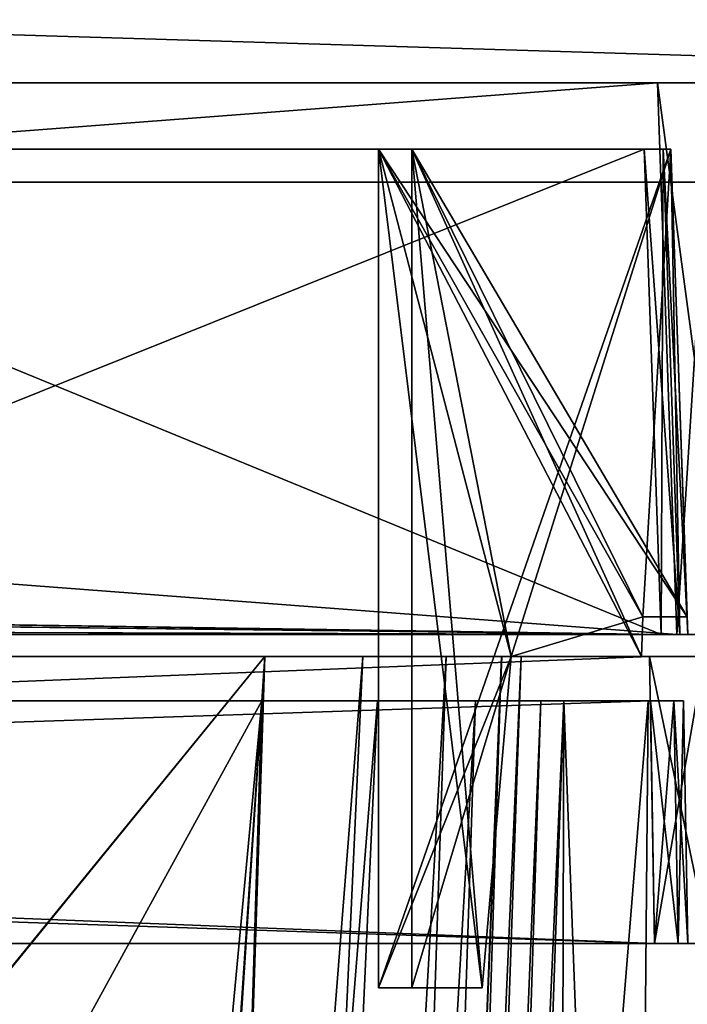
# Model space of a CAD drawing. Header units: millimetres. Extents: x -294 to 294, y -42 to 464.
# Tile 189 of 223: x 43 to 73, y 355 to 400. Entities that reach past the tile are written whole.
import ezdxf

# ---------------------------------------------------------------- set-up
doc = ezdxf.new("R2010")
doc.units = ezdxf.units.MM
doc.header["$LTSCALE"] = 65.185185
for name, color, linetype in [('1410', 7, 'CONTINUOUS'), ('1411', 7, 'CONTINUOUS'), ('1412', 7, 'CONTINUOUS'), ('1413', 7, 'CONTINUOUS'), ('1414', 7, 'CONTINUOUS'), ('1415', 7, 'CONTINUOUS'), ('1416', 7, 'CONTINUOUS'), ('1437', 7, 'CONTINUOUS'), ('1526', 7, 'CONTINUOUS'), ('1533', 7, 'CONTINUOUS'), ('1534', 7, 'CONTINUOUS'), ('1546', 7, 'CONTINUOUS'), ('1550', 7, 'CONTINUOUS'), ('1552', 7, 'CONTINUOUS'), ('1553', 7, 'CONTINUOUS'), ('1557', 7, 'CONTINUOUS'), ('1558', 7, 'CONTINUOUS'), ('1559', 7, 'CONTINUOUS'), ('1560', 7, 'CONTINUOUS'), ('1581', 7, 'CONTINUOUS'), ('1667', 7, 'CONTINUOUS'), ('1700', 7, 'CONTINUOUS'), ('1723', 7, 'CONTINUOUS'), ('1724', 7, 'CONTINUOUS'), ('1725', 7, 'CONTINUOUS'), ('1730', 7, 'CONTINUOUS'), ('1731', 7, 'CONTINUOUS'), ('1736', 7, 'CONTINUOUS'), ('2039', 7, 'CONTINUOUS'), ('2041', 7, 'CONTINUOUS'), ('2046', 7, 'CONTINUOUS'), ('2051', 7, 'CONTINUOUS'), ('2053', 7, 'CONTINUOUS'), ('2067', 7, 'CONTINUOUS'), ('2068', 7, 'CONTINUOUS'), ('2069', 7, 'CONTINUOUS'), ('2070', 7, 'CONTINUOUS'), ('2071', 7, 'CONTINUOUS'), ('2072', 7, 'CONTINUOUS'), ('2073', 7, 'CONTINUOUS'), ('2074', 7, 'CONTINUOUS'), ('2075', 7, 'CONTINUOUS'), ('2076', 7, 'CONTINUOUS'), ('2077', 7, 'CONTINUOUS'), ('2078', 7, 'CONTINUOUS'), ('2079', 7, 'CONTINUOUS'), ('2080', 7, 'CONTINUOUS'), ('2081', 7, 'CONTINUOUS'), ('2082', 7, 'CONTINUOUS'), ('2083', 7, 'CONTINUOUS'), ('2084', 7, 'CONTINUOUS'), ('2085', 7, 'CONTINUOUS'), ('2086', 7, 'CONTINUOUS'), ('2142', 7, 'CONTINUOUS'), ('2143', 7, 'CONTINUOUS'), ('2144', 7, 'CONTINUOUS'), ('2145', 7, 'CONTINUOUS'), ('2146', 7, 'CONTINUOUS'), ('2147', 7, 'CONTINUOUS'), ('2148', 7, 'CONTINUOUS'), ('2149', 7, 'CONTINUOUS'), ('2150', 7, 'CONTINUOUS'), ('2151', 7, 'CONTINUOUS'), ('2152', 7, 'CONTINUOUS'), ('2153', 7, 'CONTINUOUS'), ('2154', 7, 'CONTINUOUS'), ('2155', 7, 'CONTINUOUS'), ('2156', 7, 'CONTINUOUS'), ('2181', 7, 'CONTINUOUS'), ('2182', 7, 'CONTINUOUS'), ('2184', 7, 'CONTINUOUS'), ('2185', 7, 'CONTINUOUS'), ('2190', 7, 'CONTINUOUS'), ('2230', 7, 'CONTINUOUS'), ('2292', 7, 'CONTINUOUS')]:
    doc.layers.add(name, color=color, linetype=linetype)

msp = doc.modelspace()

# ---------------------------------------------------------------- linework, layer by layer
at = {"layer": '1410', "linetype": 'Continuous'}
for points in [[(67.384, 369, -319.713), (64.486, 286, -274.25), (55.022, 15, -286.541), (67.384, 369, -319.713)], [(55.022, 15, -296.56), (67.384, 369, -319.713), (55.022, 15, -286.541), (55.022, 15, -296.56)], [(67.384, 369, -27.287), (55.022, 15, -50.44), (67.384, 369, -72.75), (67.384, 369, -27.287)], [(67.384, 369, -72.75), (55.022, 15, -50.44), (64.486, 286, -72.75), (67.384, 369, -72.75)], [(67.384, 369, -272.026), (67.384, 369, -74.974), (64.486, 286, -74.25), (67.384, 369, -272.026)], [(64.486, 286, -272.75), (67.384, 369, -272.026), (64.486, 286, -74.25), (64.486, 286, -272.75)], [(67.384, 369, -274.25), (64.486, 286, -274.25), (67.384, 369, -319.713), (67.384, 369, -274.25)]]:
    msp.add_3dface(points, dxfattribs=at)
at = {"layer": '1411', "linetype": 'Continuous'}
for points in [[(-257.808, 369, -337.308), (-257.368, 369, -338.368), (72.808, 369, -337.308), (-257.808, 369, -337.308)], [(-257.808, 369, -337.308), (72.808, 369, -337.308), (6.026, 369, -337.21), (-257.808, 369, -337.308)], [(-257.368, 369, -8.632), (-257.808, 369, -9.692), (72.368, 369, -8.632), (-257.368, 369, -8.632)], [(72.368, 369, -8.632), (-257.808, 369, -9.692), (72.808, 369, -9.692), (72.368, 369, -8.632)], [(72.808, 369, -9.692), (-257.808, 369, -9.692), (-191.026, 369, -9.79), (72.808, 369, -9.692)], [(-257.368, 369, -338.368), (-256.308, 369, -338.808), (72.368, 369, -338.368), (-257.368, 369, -338.368)], [(72.808, 369, -337.308), (-257.368, 369, -338.368), (72.368, 369, -338.368), (72.808, 369, -337.308)], [(-256.308, 369, -8.192), (-257.368, 369, -8.632), (71.308, 369, -8.192), (-256.308, 369, -8.192)], [(71.308, 369, -8.192), (-257.368, 369, -8.632), (72.368, 369, -8.632), (71.308, 369, -8.192)], [(-256.308, 369, -338.808), (71.308, 369, -338.808), (72.368, 369, -338.368), (-256.308, 369, -338.808)], [(72.808, 369, -9.692), (-191.026, 369, -9.79), (6.026, 369, -9.79), (72.808, 369, -9.692)], [(8.25, 369, -337.21), (6.026, 369, -337.21), (72.808, 369, -337.308), (8.25, 369, -337.21)], [(8.25, 369, -9.79), (72.808, 369, -9.692), (6.026, 369, -9.79), (8.25, 369, -9.79)], [(53.713, 369, -13.616), (72.808, 369, -9.692), (8.25, 369, -13.616), (53.713, 369, -13.616)], [(8.25, 369, -13.616), (72.808, 369, -9.692), (8.25, 369, -9.79), (8.25, 369, -13.616)], [(8.25, 369, -337.21), (72.808, 369, -337.308), (53.713, 369, -333.384), (8.25, 369, -337.21)], [(8.25, 369, -333.384), (8.25, 369, -337.21), (53.713, 369, -333.384), (8.25, 369, -333.384)], [(58.951, 369, -14.656), (72.808, 369, -9.692), (53.713, 369, -13.616), (58.951, 369, -14.656)], [(53.713, 369, -333.384), (72.808, 369, -337.308), (58.945, 369, -332.347), (53.713, 369, -333.384)], [(58.945, 369, -332.347), (72.808, 369, -337.308), (63.389, 369, -329.376), (58.945, 369, -332.347)], [(63.39, 369, -17.623), (72.808, 369, -9.692), (58.951, 369, -14.656), (63.39, 369, -17.623)], [(63.389, 369, -329.376), (72.808, 369, -337.308), (66.349, 369, -324.94), (63.389, 369, -329.376)], [(66.346, 369, -22.054), (72.808, 369, -9.692), (63.39, 369, -17.623), (66.346, 369, -22.054)], [(67.384, 369, -27.287), (72.808, 369, -9.692), (66.346, 369, -22.054), (67.384, 369, -27.287)], [(72.808, 369, -337.308), (67.384, 369, -319.713), (66.349, 369, -324.94), (72.808, 369, -337.308)], [(67.384, 369, -74.974), (67.384, 369, -272.026), (71.21, 369, -74.974), (67.384, 369, -74.974)], [(72.808, 369, -9.692), (67.384, 369, -272.026), (71.21, 369, -272.026), (72.808, 369, -9.692)], [(67.384, 369, -272.026), (72.808, 369, -9.692), (71.21, 369, -74.974), (67.384, 369, -272.026)], [(67.384, 369, -274.25), (67.384, 369, -319.713), (71.21, 369, -274.25), (67.384, 369, -274.25)], [(67.384, 369, -319.713), (72.808, 369, -337.308), (71.21, 369, -274.25), (67.384, 369, -319.713)], [(67.384, 369, -27.287), (67.384, 369, -72.75), (72.808, 369, -9.692), (67.384, 369, -27.287)], [(72.808, 369, -9.692), (67.384, 369, -72.75), (71.21, 369, -72.75), (72.808, 369, -9.692)], [(72.808, 369, -337.308), (72.808, 369, -9.692), (71.21, 369, -274.25), (72.808, 369, -337.308)], [(71.21, 369, -274.25), (72.808, 369, -9.692), (71.21, 369, -272.026), (71.21, 369, -274.25)], [(71.21, 369, -74.974), (72.808, 369, -9.692), (71.21, 369, -72.75), (71.21, 369, -74.974)]]:
    msp.add_3dface(points, dxfattribs=at)
at = {"layer": '1412', "linetype": 'Continuous'}
for points in [[(-256.308, 369, -338.808), (-256.5, 358, -339), (71.5, 358, -339), (-256.308, 369, -338.808)], [(71.308, 369, -338.808), (-256.308, 369, -338.808), (71.5, 358, -339), (71.308, 369, -338.808)]]:
    msp.add_3dface(points, dxfattribs=at)
at = {"layer": '1413', "linetype": 'Continuous'}
for points in [[(71.501, 358, -341), (-256.5, 358, -339), (-256.501, 358, -341), (71.501, 358, -341)], [(71.501, 358, -6), (-256.501, 358, -6), (71.5, 358, -8), (71.501, 358, -6)], [(71.5, 358, -8), (-256.501, 358, -6), (-256.5, 358, -8), (71.5, 358, -8)], [(71.5, 358, -339), (-256.5, 358, -339), (71.501, 358, -341), (71.5, 358, -339)], [(71.5, 358, -339), (71.501, 358, -341), (72.56, 358, -338.56), (71.5, 358, -339)], [(71.501, 358, -6), (71.5, 358, -8), (72.56, 358, -8.44), (71.501, 358, -6)], [(71.501, 358, -341), (73.975, 358, -339.975), (72.56, 358, -338.56), (71.501, 358, -341)], [(73.975, 358, -7.025), (71.501, 358, -6), (72.56, 358, -8.44), (73.975, 358, -7.025)], [(73, 358, -9.5), (73.975, 358, -7.025), (72.56, 358, -8.44), (73, 358, -9.5)], [(72.56, 358, -338.56), (73.975, 358, -339.975), (73, 358, -337.5), (72.56, 358, -338.56)]]:
    msp.add_3dface(points, dxfattribs=at)
at = {"layer": '1414', "linetype": 'Continuous'}
for points in [[(71.501, 358, -341), (-256.501, 358, -341), (71.274, 371, -340.773), (71.501, 358, -341)], [(-256.501, 358, -341), (-256.274, 371, -340.773), (71.274, 371, -340.773), (-256.501, 358, -341)]]:
    msp.add_3dface(points, dxfattribs=at)
at = {"layer": '1415', "linetype": 'Continuous'}
for points in [[(71.274, 371, -340.773), (-256.274, 371, -340.773), (53.839, 371, -331.453), (71.274, 371, -340.773)], [(53.839, 371, -331.453), (-256.274, 371, -340.773), (-238.839, 371, -331.453), (53.839, 371, -331.453)], [(-256.274, 371, -6.227), (71.274, 371, -6.227), (-238.839, 371, -15.547), (-256.274, 371, -6.227)], [(-238.839, 371, -15.547), (71.274, 371, -6.227), (53.839, 371, -15.547), (-238.839, 371, -15.547)], [(71.274, 371, -340.773), (53.839, 371, -331.453), (58.289, 371, -330.569), (71.274, 371, -340.773)], [(53.839, 371, -15.547), (71.274, 371, -6.227), (58.285, 371, -16.429), (53.839, 371, -15.547)], [(58.285, 371, -16.429), (71.274, 371, -6.227), (62.058, 371, -18.951), (58.285, 371, -16.429)], [(62.059, 371, -328.05), (71.274, 371, -340.773), (58.289, 371, -330.569), (62.059, 371, -328.05)], [(62.058, 371, -18.951), (71.274, 371, -6.227), (64.573, 371, -22.719), (62.058, 371, -18.951)], [(64.57, 371, -324.286), (71.274, 371, -340.773), (62.059, 371, -328.05), (64.57, 371, -324.286)], [(65.453, 371, -319.839), (71.274, 371, -340.773), (64.57, 371, -324.286), (65.453, 371, -319.839)], [(64.573, 371, -22.719), (71.274, 371, -6.227), (65.453, 371, -27.161), (64.573, 371, -22.719)], [(71.274, 371, -6.227), (71.274, 371, -340.773), (65.453, 371, -319.839), (71.274, 371, -6.227)], [(65.453, 371, -27.161), (71.274, 371, -6.227), (65.453, 371, -319.839), (65.453, 371, -27.161)], [(71.274, 371, -340.773), (71.274, 371, -6.227), (73.748, 371, -7.252), (71.274, 371, -340.773)], [(73.748, 371, -339.748), (71.274, 371, -340.773), (73.748, 371, -7.252), (73.748, 371, -339.748)]]:
    msp.add_3dface(points, dxfattribs=at)
at = {"layer": '1416', "linetype": 'Continuous'}
for points in [[(53.839, 371, -331.453), (-238.839, 371, -331.453), (-217.111, 38.791, -319.852), (53.839, 371, -331.453)], [(-216.468, 38.791, -319.852), (53.839, 371, -331.453), (-217.111, 38.791, -319.852), (-216.468, 38.791, -319.852)], [(53.839, 371, -331.453), (-216.468, 38.791, -319.852), (31.468, 38.791, -319.852), (53.839, 371, -331.453)], [(32.111, 38.791, -319.852), (53.839, 371, -331.453), (31.468, 38.791, -319.852), (32.111, 38.791, -319.852)]]:
    msp.add_3dface(points, dxfattribs=at)
at = {"layer": '1437', "linetype": 'Continuous'}
msp.add_3dface([(-238.839, 371, -15.547), (53.839, 371, -15.547), (32.111, 38.791, -27.148), (-238.839, 371, -15.547)], dxfattribs=at)
at = {"layer": '1526', "linetype": 'Continuous'}
for points in [[(65.453, 371, -27.161), (65.453, 371, -319.839), (53.852, 38.791, -298.111), (65.453, 371, -27.161)], [(53.852, 38.791, -48.889), (65.453, 371, -27.161), (53.852, 38.791, -49.532), (53.852, 38.791, -48.889)], [(65.453, 371, -27.161), (53.852, 38.791, -298.111), (53.852, 38.791, -297.468), (65.453, 371, -27.161)], [(65.453, 371, -27.161), (53.852, 38.791, -297.468), (53.852, 38.791, -49.532), (65.453, 371, -27.161)]]:
    msp.add_3dface(points, dxfattribs=at)
at = {"layer": '1533', "linetype": 'Continuous'}
for points in [[(53.839, 371, -331.453), (32.111, 38.791, -319.852), (42.988, 38.647, -316.933), (53.839, 371, -331.453)], [(58.289, 371, -330.569), (53.839, 371, -331.453), (42.988, 38.647, -316.933), (58.289, 371, -330.569)], [(62.059, 371, -328.05), (58.289, 371, -330.569), (42.988, 38.647, -316.933), (62.059, 371, -328.05)], [(62.059, 371, -328.05), (42.988, 38.647, -316.933), (50.938, 38.648, -308.979), (62.059, 371, -328.05)], [(64.57, 371, -324.286), (62.059, 371, -328.05), (50.938, 38.648, -308.979), (64.57, 371, -324.286)], [(64.57, 371, -324.286), (50.938, 38.648, -308.979), (53.852, 38.791, -298.111), (64.57, 371, -324.286)], [(65.453, 371, -319.839), (64.57, 371, -324.286), (53.852, 38.791, -298.111), (65.453, 371, -319.839)]]:
    msp.add_3dface(points, dxfattribs=at)
at = {"layer": '1534', "linetype": 'Continuous'}
for points in [[(53.839, 371, -15.547), (58.285, 371, -16.429), (32.111, 38.791, -27.148), (53.839, 371, -15.547)], [(32.111, 38.791, -27.148), (58.285, 371, -16.429), (42.987, 38.647, -30.067), (32.111, 38.791, -27.148)], [(58.285, 371, -16.429), (62.058, 371, -18.951), (42.987, 38.647, -30.067), (58.285, 371, -16.429)], [(62.058, 371, -18.951), (50.937, 38.648, -38.02), (42.987, 38.647, -30.067), (62.058, 371, -18.951)], [(62.058, 371, -18.951), (64.573, 371, -22.719), (50.937, 38.648, -38.02), (62.058, 371, -18.951)], [(64.573, 371, -22.719), (65.453, 371, -27.161), (50.937, 38.648, -38.02), (64.573, 371, -22.719)], [(65.453, 371, -27.161), (53.852, 38.791, -48.889), (50.937, 38.648, -38.02), (65.453, 371, -27.161)]]:
    msp.add_3dface(points, dxfattribs=at)
at = {"layer": '1546', "linetype": 'Continuous'}
for points in [[(-256.501, 358, -6), (71.501, 358, -6), (-256.274, 371, -6.227), (-256.501, 358, -6)], [(71.501, 358, -6), (71.274, 371, -6.227), (-256.274, 371, -6.227), (71.501, 358, -6)]]:
    msp.add_3dface(points, dxfattribs=at)
at = {"layer": '1550', "linetype": 'Continuous'}
for points in [[(71.501, 358, -6), (73.975, 358, -7.025), (71.274, 371, -6.227), (71.501, 358, -6)], [(71.274, 371, -6.227), (73.975, 358, -7.025), (73.748, 371, -7.252), (71.274, 371, -6.227)]]:
    msp.add_3dface(points, dxfattribs=at)
at = {"layer": '1552', "linetype": 'Continuous'}
for points in [[(71.501, 358, -341), (71.274, 371, -340.773), (73.748, 371, -339.748), (71.501, 358, -341)], [(73.975, 358, -339.975), (71.501, 358, -341), (73.748, 371, -339.748), (73.975, 358, -339.975)]]:
    msp.add_3dface(points, dxfattribs=at)
at = {"layer": '1553', "linetype": 'Continuous'}
for points in [[(-256.308, 369, -8.192), (71.308, 369, -8.192), (-256.5, 358, -8), (-256.308, 369, -8.192)], [(71.308, 369, -8.192), (71.5, 358, -8), (-256.5, 358, -8), (71.308, 369, -8.192)]]:
    msp.add_3dface(points, dxfattribs=at)
at = {"layer": '1557', "linetype": 'Continuous'}
for points in [[(71.308, 369, -8.192), (72.368, 369, -8.632), (71.5, 358, -8), (71.308, 369, -8.192)], [(71.5, 358, -8), (72.368, 369, -8.632), (72.56, 358, -8.44), (71.5, 358, -8)], [(72.368, 369, -8.632), (72.808, 369, -9.692), (72.56, 358, -8.44), (72.368, 369, -8.632)], [(72.808, 369, -9.692), (73, 358, -9.5), (72.56, 358, -8.44), (72.808, 369, -9.692)]]:
    msp.add_3dface(points, dxfattribs=at)
at = {"layer": '1558', "linetype": 'Continuous'}
for points in [[(72.808, 369, -9.692), (72.808, 369, -337.308), (73, 358, -9.5), (72.808, 369, -9.692)], [(72.808, 369, -337.308), (73, 358, -337.5), (73, 358, -9.5), (72.808, 369, -337.308)]]:
    msp.add_3dface(points, dxfattribs=at)
at = {"layer": '1559', "linetype": 'Continuous'}
for points in [[(72.368, 369, -338.368), (71.308, 369, -338.808), (72.56, 358, -338.56), (72.368, 369, -338.368)], [(71.308, 369, -338.808), (71.5, 358, -339), (72.56, 358, -338.56), (71.308, 369, -338.808)], [(72.808, 369, -337.308), (72.368, 369, -338.368), (73, 358, -337.5), (72.808, 369, -337.308)], [(72.368, 369, -338.368), (72.56, 358, -338.56), (73, 358, -337.5), (72.368, 369, -338.368)]]:
    msp.add_3dface(points, dxfattribs=at)
at = {"layer": '1560', "linetype": 'Continuous'}
for points in [[(53.713, 369, -13.616), (8.25, 369, -13.616), (8.25, 286, -16.514), (53.713, 369, -13.616)], [(53.713, 369, -13.616), (8.25, 286, -16.514), (20.541, 15, -25.978), (53.713, 369, -13.616)], [(30.56, 15, -25.978), (53.713, 369, -13.616), (20.541, 15, -25.978), (30.56, 15, -25.978)]]:
    msp.add_3dface(points, dxfattribs=at)
at = {"layer": '1581', "linetype": 'Continuous'}
msp.add_3dface([(8.25, 369, -333.384), (53.713, 369, -333.384), (30.56, 15, -321.022), (8.25, 369, -333.384)], dxfattribs=at)
at = {"layer": '1667', "linetype": 'Continuous'}
for points in [[(53.713, 369, -333.384), (58.945, 369, -332.347), (30.56, 15, -321.022), (53.713, 369, -333.384)], [(30.56, 15, -321.022), (58.945, 369, -332.347), (42.808, 15, -317.743), (30.56, 15, -321.022)], [(58.945, 369, -332.347), (63.389, 369, -329.376), (42.808, 15, -317.743), (58.945, 369, -332.347)], [(63.389, 369, -329.376), (51.748, 15, -308.799), (42.808, 15, -317.743), (63.389, 369, -329.376)], [(67.384, 369, -319.713), (55.022, 15, -296.56), (51.748, 15, -308.799), (67.384, 369, -319.713)], [(66.349, 369, -324.94), (67.384, 369, -319.713), (51.748, 15, -308.799), (66.349, 369, -324.94)], [(63.389, 369, -329.376), (66.349, 369, -324.94), (51.748, 15, -308.799), (63.389, 369, -329.376)]]:
    msp.add_3dface(points, dxfattribs=at)
at = {"layer": '1700', "linetype": 'Continuous'}
for points in [[(53.713, 369, -13.616), (30.56, 15, -25.978), (42.801, 15, -29.253), (53.713, 369, -13.616)], [(63.39, 369, -17.623), (58.951, 369, -14.656), (42.801, 15, -29.253), (63.39, 369, -17.623)], [(63.39, 369, -17.623), (42.801, 15, -29.253), (51.752, 15, -38.208), (63.39, 369, -17.623)], [(58.951, 369, -14.656), (53.713, 369, -13.616), (42.801, 15, -29.253), (58.951, 369, -14.656)], [(55.022, 15, -50.44), (66.346, 369, -22.054), (51.752, 15, -38.208), (55.022, 15, -50.44)], [(66.346, 369, -22.054), (63.39, 369, -17.623), (51.752, 15, -38.208), (66.346, 369, -22.054)], [(55.022, 15, -50.44), (67.384, 369, -27.287), (66.346, 369, -22.054), (55.022, 15, -50.44)]]:
    msp.add_3dface(points, dxfattribs=at)
at = {"layer": '1723', "linetype": 'Continuous'}
for points in [[(64.486, 286, -274.25), (67.384, 369, -274.25), (67.143, 286, -274.25), (64.486, 286, -274.25)], [(67.384, 369, -274.25), (70.489, 286.395, -274.25), (67.143, 286, -274.25), (67.384, 369, -274.25)], [(67.384, 369, -274.25), (71.21, 369, -274.25), (70.489, 286.395, -274.25), (67.384, 369, -274.25)]]:
    msp.add_3dface(points, dxfattribs=at)
at = {"layer": '1724', "linetype": 'Continuous'}
for points in [[(71.21, 369, -274.25), (71.21, 369, -272.026), (70.489, 286.395, -272.747), (71.21, 369, -274.25)], [(70.489, 286.395, -274.25), (71.21, 369, -274.25), (70.489, 286.395, -272.747), (70.489, 286.395, -274.25)]]:
    msp.add_3dface(points, dxfattribs=at)
at = {"layer": '1725', "linetype": 'Continuous'}
for points in [[(67.384, 369, -272.026), (64.486, 286, -272.75), (71.21, 369, -272.026), (67.384, 369, -272.026)], [(71.21, 369, -272.026), (64.486, 286, -272.75), (70.489, 286.395, -272.747), (71.21, 369, -272.026)]]:
    msp.add_3dface(points, dxfattribs=at)
at = {"layer": '1730', "linetype": 'Continuous'}
for points in [[(64.486, 286, -74.25), (67.384, 369, -74.974), (67.143, 286, -74.25), (64.486, 286, -74.25)], [(67.384, 369, -74.974), (70.489, 286.395, -74.253), (67.143, 286, -74.25), (67.384, 369, -74.974)], [(67.384, 369, -74.974), (71.21, 369, -74.974), (70.489, 286.395, -74.253), (67.384, 369, -74.974)]]:
    msp.add_3dface(points, dxfattribs=at)
at = {"layer": '1731', "linetype": 'Continuous'}
for points in [[(71.21, 369, -74.974), (71.21, 369, -72.75), (70.489, 286.395, -72.75), (71.21, 369, -74.974)], [(70.489, 286.395, -74.253), (71.21, 369, -74.974), (70.489, 286.395, -72.75), (70.489, 286.395, -74.253)]]:
    msp.add_3dface(points, dxfattribs=at)
at = {"layer": '1736', "linetype": 'Continuous'}
for points in [[(67.384, 369, -72.75), (64.486, 286, -72.75), (71.21, 369, -72.75), (67.384, 369, -72.75)], [(71.21, 369, -72.75), (64.486, 286, -72.75), (70.489, 286.395, -72.75), (71.21, 369, -72.75)]]:
    msp.add_3dface(points, dxfattribs=at)
at = {"layer": '2039', "linetype": 'Continuous'}
for points in [[(72.502, 372, -5), (-257.502, 372, -5), (71.801, 372, -8), (72.502, 372, -5)], [(71.801, 372, -8), (-257.502, 372, -5), (-256.801, 372, -8), (71.801, 372, -8)], [(-257.502, 372, -342), (72.502, 372, -342), (-256.801, 372, -339), (-257.502, 372, -342)], [(-256.801, 372, -339), (72.502, 372, -342), (71.801, 372, -339), (-256.801, 372, -339)], [(72.649, 372, -8.351), (72.502, 372, -5), (71.801, 372, -8), (72.649, 372, -8.351)], [(71.801, 372, -339), (72.502, 372, -342), (72.649, 372, -338.649), (71.801, 372, -339)], [(74.976, 372, -6.024), (72.502, 372, -5), (73, 372, -9.199), (74.976, 372, -6.024)], [(73, 372, -9.199), (72.502, 372, -5), (72.649, 372, -8.351), (73, 372, -9.199)], [(72.502, 372, -342), (74.976, 372, -340.976), (72.649, 372, -338.649), (72.502, 372, -342)], [(74.976, 372, -340.976), (73, 372, -337.801), (72.649, 372, -338.649), (74.976, 372, -340.976)]]:
    msp.add_3dface(points, dxfattribs=at)
at = {"layer": '2041', "linetype": 'Continuous'}
for points in [[(-256.629, 397, -5.873), (71.629, 397, -5.873), (-203.383, 397, -46.627), (-256.629, 397, -5.873)], [(71.629, 397, -341.127), (-256.629, 397, -341.127), (18.383, 397, -300.373), (71.629, 397, -341.127)], [(-203.383, 397, -46.627), (71.629, 397, -5.873), (18.383, 397, -46.627), (-203.383, 397, -46.627)], [(18.383, 397, -46.627), (71.629, 397, -5.873), (29.689, 397, -51.307), (18.383, 397, -46.627)], [(29.689, 397, -295.693), (71.629, 397, -341.127), (18.383, 397, -300.373), (29.689, 397, -295.693)], [(29.689, 397, -51.307), (71.629, 397, -5.873), (34.373, 397, -62.617), (29.689, 397, -51.307)], [(34.373, 397, -284.383), (71.629, 397, -341.127), (29.689, 397, -295.693), (34.373, 397, -284.383)], [(71.629, 397, -5.873), (71.629, 397, -341.127), (34.373, 397, -284.383), (71.629, 397, -5.873)], [(34.373, 397, -62.617), (71.629, 397, -5.873), (34.373, 397, -284.383), (34.373, 397, -62.617)], [(71.629, 397, -5.873), (74.103, 397, -6.897), (71.629, 397, -341.127), (71.629, 397, -5.873)], [(71.629, 397, -341.127), (74.103, 397, -6.897), (74.103, 397, -340.103), (71.629, 397, -341.127)]]:
    msp.add_3dface(points, dxfattribs=at)
at = {"layer": '2046', "linetype": 'Continuous'}
for points in [[(72.232, 394, -64.25), (60.5, 394, -64.25), (60.5, 394, -77.75), (72.232, 394, -64.25)], [(72.232, 394, -77.75), (72.232, 394, -64.25), (60.5, 394, -77.75), (72.232, 394, -77.75)]]:
    msp.add_3dface(points, dxfattribs=at)
at = {"layer": '2051', "linetype": 'Continuous'}
for points in [[(60.5, 394, -269.25), (60.5, 394, -282.75), (72.232, 394, -269.25), (60.5, 394, -269.25)], [(72.232, 394, -269.25), (60.5, 394, -282.75), (72.232, 394, -282.75), (72.232, 394, -269.25)]]:
    msp.add_3dface(points, dxfattribs=at)
at = {"layer": '2053', "linetype": 'Continuous'}
for points in [[(18.25, 394, -325), (72.232, 394, -284.25), (1.75, 394, -325), (18.25, 394, -325)], [(1.75, 394, -325), (72.232, 394, -284.25), (25.978, 394, -301.877), (1.75, 394, -325)], [(18.25, 394, -8.768), (18.25, 394, -22), (71.032, 394, -8.768), (18.25, 394, -8.768)], [(71.032, 394, -8.768), (18.25, 394, -22), (71.881, 394, -9.119), (71.032, 394, -8.768)], [(71.881, 394, -9.119), (18.25, 394, -22), (72.232, 394, -9.968), (71.881, 394, -9.119)], [(72.232, 394, -9.968), (18.25, 394, -22), (18.979, 394, -43.732), (72.232, 394, -9.968)], [(72.232, 394, -337.032), (72.232, 394, -284.25), (18.25, 394, -325), (72.232, 394, -337.032)], [(71.881, 394, -337.881), (72.232, 394, -337.032), (18.25, 394, -338.232), (71.881, 394, -337.881)], [(18.25, 394, -338.232), (72.232, 394, -337.032), (18.25, 394, -325), (18.25, 394, -338.232)], [(71.032, 394, -338.232), (71.881, 394, -337.881), (18.25, 394, -338.232), (71.032, 394, -338.232)], [(25.981, 394, -45.124), (72.232, 394, -9.968), (18.979, 394, -43.732), (25.981, 394, -45.124)], [(25.978, 394, -301.877), (72.232, 394, -284.25), (31.916, 394, -297.91), (25.978, 394, -301.877)], [(31.916, 394, -49.09), (72.232, 394, -9.968), (25.981, 394, -45.124), (31.916, 394, -49.09)], [(35.877, 394, -55.022), (72.232, 394, -9.968), (31.916, 394, -49.09), (35.877, 394, -55.022)], [(31.916, 394, -297.91), (72.232, 394, -284.25), (35.879, 394, -291.975), (31.916, 394, -297.91)], [(37.268, 394, -62.021), (72.232, 394, -9.968), (35.877, 394, -55.022), (37.268, 394, -62.021)], [(72.232, 394, -284.25), (37.268, 394, -284.979), (35.879, 394, -291.975), (72.232, 394, -284.25)], [(59, 394, -62.75), (72.232, 394, -9.968), (37.268, 394, -62.021), (59, 394, -62.75)], [(59, 394, -79.25), (59, 394, -62.75), (37.268, 394, -284.979), (59, 394, -79.25)], [(37.268, 394, -284.979), (59, 394, -62.75), (37.268, 394, -62.021), (37.268, 394, -284.979)], [(72.232, 394, -79.25), (59, 394, -79.25), (37.268, 394, -284.979), (72.232, 394, -79.25)], [(59, 394, -267.75), (72.232, 394, -79.25), (37.268, 394, -284.979), (59, 394, -267.75)], [(59, 394, -284.25), (59, 394, -267.75), (37.268, 394, -284.979), (59, 394, -284.25)], [(72.232, 394, -284.25), (59, 394, -284.25), (37.268, 394, -284.979), (72.232, 394, -284.25)], [(72.232, 394, -62.75), (72.232, 394, -9.968), (59, 394, -62.75), (72.232, 394, -62.75)], [(72.232, 394, -267.75), (72.232, 394, -79.25), (59, 394, -267.75), (72.232, 394, -267.75)]]:
    msp.add_3dface(points, dxfattribs=at)
at = {"layer": '2067', "linetype": 'Continuous'}
for points in [[(71.032, 394, -8.768), (71.801, 372, -8), (18.25, 372.8, -8.028), (71.032, 394, -8.768)], [(18.25, 394, -8.768), (71.032, 394, -8.768), (18.25, 372.8, -8.028), (18.25, 394, -8.768)], [(71.801, 372, -8), (-256.801, 372, -8), (18.25, 372.8, -8.028), (71.801, 372, -8)]]:
    msp.add_3dface(points, dxfattribs=at)
at = {"layer": '2068', "linetype": 'Continuous'}
for points in [[(71.801, 372, -8), (71.032, 394, -8.768), (71.881, 394, -9.119), (71.801, 372, -8)], [(72.649, 372, -8.351), (71.801, 372, -8), (71.881, 394, -9.119), (72.649, 372, -8.351)], [(72.649, 372, -8.351), (71.881, 394, -9.119), (72.232, 394, -9.968), (72.649, 372, -8.351)], [(73, 372, -9.199), (72.649, 372, -8.351), (72.232, 394, -9.968), (73, 372, -9.199)]]:
    msp.add_3dface(points, dxfattribs=at)
at = {"layer": '2069', "linetype": 'Continuous'}
for points in [[(72.232, 394, -337.032), (73, 372, -337.801), (72.972, 372.8, -284.139), (72.232, 394, -337.032)], [(73, 372, -9.199), (72.232, 394, -9.968), (72.232, 394, -62.75), (73, 372, -9.199)], [(73, 372, -9.199), (72.232, 394, -62.75), (72.972, 372.8, -62.861), (73, 372, -9.199)], [(72.232, 394, -64.25), (72.232, 394, -77.75), (72.972, 372.8, -64.139), (72.232, 394, -64.25)], [(72.232, 394, -77.75), (72.972, 372.8, -77.75), (72.972, 372.8, -64.139), (72.232, 394, -77.75)], [(72.232, 394, -269.25), (72.232, 394, -282.75), (72.972, 372.8, -269.25), (72.232, 394, -269.25)], [(72.232, 394, -282.75), (72.972, 372.8, -282.861), (72.972, 372.8, -269.25), (72.232, 394, -282.75)], [(72.232, 394, -79.25), (72.232, 394, -267.75), (72.972, 372.8, -79.25), (72.232, 394, -79.25)], [(72.972, 372.8, -79.25), (72.232, 394, -267.75), (72.972, 372.8, -267.75), (72.972, 372.8, -79.25)], [(72.232, 394, -284.25), (72.232, 394, -337.032), (72.972, 372.8, -284.139), (72.232, 394, -284.25)], [(73, 372, -337.801), (73, 372, -9.199), (72.972, 372.8, -284.139), (73, 372, -337.801)], [(72.972, 372.8, -79.25), (73, 372, -9.199), (72.972, 372.8, -77.75), (72.972, 372.8, -79.25)], [(73, 372, -9.199), (72.972, 372.8, -79.25), (72.972, 372.8, -267.75), (73, 372, -9.199)], [(72.972, 372.8, -77.75), (73, 372, -9.199), (72.972, 372.8, -64.139), (72.972, 372.8, -77.75)], [(72.972, 372.8, -64.139), (73, 372, -9.199), (72.972, 372.8, -62.861), (72.972, 372.8, -64.139)], [(72.972, 372.8, -284.139), (73, 372, -9.199), (72.972, 372.8, -282.861), (72.972, 372.8, -284.139)], [(72.972, 372.8, -282.861), (73, 372, -9.199), (72.972, 372.8, -269.25), (72.972, 372.8, -282.861)], [(72.972, 372.8, -269.25), (73, 372, -9.199), (72.972, 372.8, -267.75), (72.972, 372.8, -269.25)]]:
    msp.add_3dface(points, dxfattribs=at)
at = {"layer": '2070', "linetype": 'Continuous'}
for points in [[(59, 394, -79.25), (72.232, 394, -79.25), (72.972, 372.8, -79.25), (59, 394, -79.25)], [(59, 394, -79.25), (72.972, 372.8, -79.25), (70.972, 372.8, -79.25), (59, 394, -79.25)], [(59, 356, -79.25), (59, 394, -79.25), (63.688, 356, -79.25), (59, 356, -79.25)], [(63.688, 356, -79.25), (59, 394, -79.25), (65, 371, -79.25), (63.688, 356, -79.25)], [(65, 371, -79.25), (59, 394, -79.25), (70.909, 371, -79.25), (65, 371, -79.25)], [(70.909, 371, -79.25), (59, 394, -79.25), (70.972, 372.8, -79.25), (70.909, 371, -79.25)]]:
    msp.add_3dface(points, dxfattribs=at)
at = {"layer": '2071', "linetype": 'Continuous'}
for points in [[(59, 394, -62.75), (59, 394, -79.25), (59, 356, -79.25), (59, 394, -62.75)], [(59, 394, -62.75), (59, 356, -79.25), (59, 356, -62.949), (59, 394, -62.75)]]:
    msp.add_3dface(points, dxfattribs=at)
at = {"layer": '2072', "linetype": 'Continuous'}
for points in [[(72.232, 394, -62.75), (59, 394, -62.75), (59, 356, -62.949), (72.232, 394, -62.75)], [(72.232, 394, -62.75), (59, 356, -62.949), (65, 371, -62.87), (72.232, 394, -62.75)], [(70.972, 372.8, -62.861), (72.232, 394, -62.75), (65, 371, -62.87), (70.972, 372.8, -62.861)], [(72.972, 372.8, -62.861), (72.232, 394, -62.75), (70.972, 372.8, -62.861), (72.972, 372.8, -62.861)], [(70.909, 371, -62.87), (70.972, 372.8, -62.861), (65, 371, -62.87), (70.909, 371, -62.87)], [(65, 371, -62.87), (59, 356, -62.949), (63.688, 356, -62.949), (65, 371, -62.87)]]:
    msp.add_3dface(points, dxfattribs=at)
at = {"layer": '2073', "linetype": 'Continuous'}
for points in [[(72.972, 372.8, -64.139), (72.972, 372.8, -62.861), (70.972, 372.8, -62.861), (72.972, 372.8, -64.139)], [(72.972, 372.8, -64.139), (70.972, 372.8, -62.861), (70.972, 372.8, -64.139), (72.972, 372.8, -64.139)]]:
    msp.add_3dface(points, dxfattribs=at)
at = {"layer": '2074', "linetype": 'Continuous'}
for points in [[(60.5, 394, -64.25), (72.232, 394, -64.25), (72.972, 372.8, -64.139), (60.5, 394, -64.25)], [(60.5, 394, -64.25), (72.972, 372.8, -64.139), (70.972, 372.8, -64.139), (60.5, 394, -64.25)], [(60.5, 394, -64.25), (70.972, 372.8, -64.139), (70.909, 371, -64.13), (60.5, 394, -64.25)], [(60.5, 356, -64.051), (60.5, 394, -64.25), (63.688, 356, -64.051), (60.5, 356, -64.051)], [(63.688, 356, -64.051), (60.5, 394, -64.25), (65, 371, -64.13), (63.688, 356, -64.051)], [(65, 371, -64.13), (60.5, 394, -64.25), (70.909, 371, -64.13), (65, 371, -64.13)]]:
    msp.add_3dface(points, dxfattribs=at)
at = {"layer": '2075', "linetype": 'Continuous'}
for points in [[(60.5, 394, -77.75), (60.5, 394, -64.25), (60.5, 356, -64.051), (60.5, 394, -77.75)], [(60.5, 394, -77.75), (60.5, 356, -64.051), (60.5, 356, -77.75), (60.5, 394, -77.75)]]:
    msp.add_3dface(points, dxfattribs=at)
at = {"layer": '2076', "linetype": 'Continuous'}
for points in [[(72.232, 394, -77.75), (60.5, 394, -77.75), (65, 371, -77.75), (72.232, 394, -77.75)], [(60.5, 394, -77.75), (60.5, 356, -77.75), (65, 371, -77.75), (60.5, 394, -77.75)], [(70.972, 372.8, -77.75), (72.232, 394, -77.75), (65, 371, -77.75), (70.972, 372.8, -77.75)], [(72.972, 372.8, -77.75), (72.232, 394, -77.75), (70.972, 372.8, -77.75), (72.972, 372.8, -77.75)], [(70.909, 371, -77.75), (70.972, 372.8, -77.75), (65, 371, -77.75), (70.909, 371, -77.75)], [(65, 371, -77.75), (60.5, 356, -77.75), (63.688, 356, -77.75), (65, 371, -77.75)]]:
    msp.add_3dface(points, dxfattribs=at)
at = {"layer": '2077', "linetype": 'Continuous'}
for points in [[(72.972, 372.8, -79.25), (72.972, 372.8, -77.75), (70.972, 372.8, -77.75), (72.972, 372.8, -79.25)], [(70.972, 372.8, -79.25), (72.972, 372.8, -79.25), (70.972, 372.8, -77.75), (70.972, 372.8, -79.25)]]:
    msp.add_3dface(points, dxfattribs=at)
at = {"layer": '2078', "linetype": 'Continuous'}
for points in [[(70.909, 371, -79.25), (70.972, 372.8, -79.25), (70.909, 371, -77.75), (70.909, 371, -79.25)], [(70.972, 372.8, -79.25), (70.972, 372.8, -77.75), (70.909, 371, -77.75), (70.972, 372.8, -79.25)]]:
    msp.add_3dface(points, dxfattribs=at)
at = {"layer": '2079', "linetype": 'Continuous'}
for points in [[(65, 371, -79.25), (70.909, 371, -79.25), (65, 371, -77.75), (65, 371, -79.25)], [(70.909, 371, -79.25), (70.909, 371, -77.75), (65, 371, -77.75), (70.909, 371, -79.25)]]:
    msp.add_3dface(points, dxfattribs=at)
at = {"layer": '2080', "linetype": 'Continuous'}
for points in [[(63.688, 356, -79.25), (65, 371, -79.25), (63.688, 356, -77.75), (63.688, 356, -79.25)], [(65, 371, -79.25), (65, 371, -77.75), (63.688, 356, -77.75), (65, 371, -79.25)]]:
    msp.add_3dface(points, dxfattribs=at)
at = {"layer": '2081', "linetype": 'Continuous'}
for points in [[(59, 356, -79.25), (63.688, 356, -79.25), (63.688, 356, -77.75), (59, 356, -79.25)], [(59, 356, -62.949), (59, 356, -79.25), (60.5, 356, -64.051), (59, 356, -62.949)], [(60.5, 356, -64.051), (59, 356, -79.25), (60.5, 356, -77.75), (60.5, 356, -64.051)], [(60.5, 356, -77.75), (59, 356, -79.25), (63.688, 356, -77.75), (60.5, 356, -77.75)], [(63.688, 356, -62.949), (59, 356, -62.949), (60.5, 356, -64.051), (63.688, 356, -62.949)], [(63.688, 356, -62.949), (60.5, 356, -64.051), (63.688, 356, -64.051), (63.688, 356, -62.949)]]:
    msp.add_3dface(points, dxfattribs=at)
at = {"layer": '2082', "linetype": 'Continuous'}
for points in [[(65, 371, -62.87), (63.688, 356, -62.949), (65, 371, -64.13), (65, 371, -62.87)], [(63.688, 356, -62.949), (63.688, 356, -64.051), (65, 371, -64.13), (63.688, 356, -62.949)]]:
    msp.add_3dface(points, dxfattribs=at)
at = {"layer": '2083', "linetype": 'Continuous'}
for points in [[(70.909, 371, -62.87), (65, 371, -62.87), (70.909, 371, -64.13), (70.909, 371, -62.87)], [(65, 371, -62.87), (65, 371, -64.13), (70.909, 371, -64.13), (65, 371, -62.87)]]:
    msp.add_3dface(points, dxfattribs=at)
at = {"layer": '2084', "linetype": 'Continuous'}
for points in [[(70.972, 372.8, -62.861), (70.909, 371, -62.87), (70.972, 372.8, -64.139), (70.972, 372.8, -62.861)], [(70.972, 372.8, -64.139), (70.909, 371, -62.87), (70.909, 371, -64.13), (70.972, 372.8, -64.139)]]:
    msp.add_3dface(points, dxfattribs=at)
at = {"layer": '2085', "linetype": 'Continuous'}
for points in [[(71.801, 372, -339), (72.649, 372, -338.649), (71.032, 394, -338.232), (71.801, 372, -339)], [(72.649, 372, -338.649), (71.881, 394, -337.881), (71.032, 394, -338.232), (72.649, 372, -338.649)], [(72.649, 372, -338.649), (73, 372, -337.801), (71.881, 394, -337.881), (72.649, 372, -338.649)], [(73, 372, -337.801), (72.232, 394, -337.032), (71.881, 394, -337.881), (73, 372, -337.801)]]:
    msp.add_3dface(points, dxfattribs=at)
at = {"layer": '2086', "linetype": 'Continuous'}
for points in [[(71.801, 372, -339), (71.032, 394, -338.232), (18.25, 394, -338.232), (71.801, 372, -339)], [(71.801, 372, -339), (18.25, 394, -338.232), (18.25, 372.8, -338.972), (71.801, 372, -339)], [(-256.801, 372, -339), (71.801, 372, -339), (-203.25, 372.8, -338.972), (-256.801, 372, -339)], [(-203.25, 372.8, -338.972), (71.801, 372, -339), (-201.75, 372.8, -338.972), (-203.25, 372.8, -338.972)], [(-201.75, 372.8, -338.972), (71.801, 372, -339), (-188.139, 372.8, -338.972), (-201.75, 372.8, -338.972)], [(-188.139, 372.8, -338.972), (71.801, 372, -339), (-186.861, 372.8, -338.972), (-188.139, 372.8, -338.972)], [(-186.861, 372.8, -338.972), (71.801, 372, -339), (1.861, 372.8, -338.972), (-186.861, 372.8, -338.972)], [(1.861, 372.8, -338.972), (71.801, 372, -339), (3.139, 372.8, -338.972), (1.861, 372.8, -338.972)], [(3.139, 372.8, -338.972), (71.801, 372, -339), (16.75, 372.8, -338.972), (3.139, 372.8, -338.972)], [(16.75, 372.8, -338.972), (71.801, 372, -339), (18.25, 372.8, -338.972), (16.75, 372.8, -338.972)]]:
    msp.add_3dface(points, dxfattribs=at)
at = {"layer": '2142', "linetype": 'Continuous'}
for points in [[(59, 394, -284.25), (72.232, 394, -284.25), (72.972, 372.8, -284.139), (59, 394, -284.25)], [(59, 394, -284.25), (72.972, 372.8, -284.139), (70.972, 372.8, -284.139), (59, 394, -284.25)], [(59, 356, -284.051), (59, 394, -284.25), (63.688, 356, -284.051), (59, 356, -284.051)], [(63.688, 356, -284.051), (59, 394, -284.25), (65, 371, -284.13), (63.688, 356, -284.051)], [(65, 371, -284.13), (59, 394, -284.25), (70.909, 371, -284.13), (65, 371, -284.13)], [(70.909, 371, -284.13), (59, 394, -284.25), (70.972, 372.8, -284.139), (70.909, 371, -284.13)]]:
    msp.add_3dface(points, dxfattribs=at)
at = {"layer": '2143', "linetype": 'Continuous'}
for points in [[(59, 394, -267.75), (59, 394, -284.25), (59, 356, -284.051), (59, 394, -267.75)], [(59, 394, -267.75), (59, 356, -284.051), (59, 356, -267.75), (59, 394, -267.75)]]:
    msp.add_3dface(points, dxfattribs=at)
at = {"layer": '2144', "linetype": 'Continuous'}
for points in [[(72.232, 394, -267.75), (59, 394, -267.75), (59, 356, -267.75), (72.232, 394, -267.75)], [(72.232, 394, -267.75), (59, 356, -267.75), (65, 371, -267.75), (72.232, 394, -267.75)], [(70.972, 372.8, -267.75), (72.232, 394, -267.75), (65, 371, -267.75), (70.972, 372.8, -267.75)], [(72.972, 372.8, -267.75), (72.232, 394, -267.75), (70.972, 372.8, -267.75), (72.972, 372.8, -267.75)], [(70.909, 371, -267.75), (70.972, 372.8, -267.75), (65, 371, -267.75), (70.909, 371, -267.75)], [(65, 371, -267.75), (59, 356, -267.75), (63.688, 356, -267.75), (65, 371, -267.75)]]:
    msp.add_3dface(points, dxfattribs=at)
at = {"layer": '2145', "linetype": 'Continuous'}
for points in [[(72.972, 372.8, -269.25), (72.972, 372.8, -267.75), (70.972, 372.8, -267.75), (72.972, 372.8, -269.25)], [(72.972, 372.8, -269.25), (70.972, 372.8, -267.75), (70.972, 372.8, -269.25), (72.972, 372.8, -269.25)]]:
    msp.add_3dface(points, dxfattribs=at)
at = {"layer": '2146', "linetype": 'Continuous'}
for points in [[(60.5, 394, -269.25), (72.232, 394, -269.25), (72.972, 372.8, -269.25), (60.5, 394, -269.25)], [(60.5, 394, -269.25), (72.972, 372.8, -269.25), (70.972, 372.8, -269.25), (60.5, 394, -269.25)], [(60.5, 394, -269.25), (70.972, 372.8, -269.25), (70.909, 371, -269.25), (60.5, 394, -269.25)], [(60.5, 356, -269.25), (60.5, 394, -269.25), (63.688, 356, -269.25), (60.5, 356, -269.25)], [(63.688, 356, -269.25), (60.5, 394, -269.25), (65, 371, -269.25), (63.688, 356, -269.25)], [(65, 371, -269.25), (60.5, 394, -269.25), (70.909, 371, -269.25), (65, 371, -269.25)]]:
    msp.add_3dface(points, dxfattribs=at)
at = {"layer": '2147', "linetype": 'Continuous'}
for points in [[(60.5, 394, -282.75), (60.5, 394, -269.25), (60.5, 356, -269.25), (60.5, 394, -282.75)], [(60.5, 394, -282.75), (60.5, 356, -269.25), (60.5, 356, -282.949), (60.5, 394, -282.75)]]:
    msp.add_3dface(points, dxfattribs=at)
at = {"layer": '2148', "linetype": 'Continuous'}
for points in [[(72.232, 394, -282.75), (60.5, 394, -282.75), (65, 371, -282.87), (72.232, 394, -282.75)], [(60.5, 394, -282.75), (60.5, 356, -282.949), (65, 371, -282.87), (60.5, 394, -282.75)], [(70.972, 372.8, -282.861), (72.232, 394, -282.75), (65, 371, -282.87), (70.972, 372.8, -282.861)], [(72.972, 372.8, -282.861), (72.232, 394, -282.75), (70.972, 372.8, -282.861), (72.972, 372.8, -282.861)], [(70.909, 371, -282.87), (70.972, 372.8, -282.861), (65, 371, -282.87), (70.909, 371, -282.87)], [(65, 371, -282.87), (60.5, 356, -282.949), (63.688, 356, -282.949), (65, 371, -282.87)]]:
    msp.add_3dface(points, dxfattribs=at)
at = {"layer": '2149', "linetype": 'Continuous'}
for points in [[(72.972, 372.8, -284.139), (72.972, 372.8, -282.861), (70.972, 372.8, -282.861), (72.972, 372.8, -284.139)], [(70.972, 372.8, -284.139), (72.972, 372.8, -284.139), (70.972, 372.8, -282.861), (70.972, 372.8, -284.139)]]:
    msp.add_3dface(points, dxfattribs=at)
at = {"layer": '2150', "linetype": 'Continuous'}
for points in [[(70.909, 371, -284.13), (70.972, 372.8, -284.139), (70.909, 371, -282.87), (70.909, 371, -284.13)], [(70.972, 372.8, -284.139), (70.972, 372.8, -282.861), (70.909, 371, -282.87), (70.972, 372.8, -284.139)]]:
    msp.add_3dface(points, dxfattribs=at)
at = {"layer": '2151', "linetype": 'Continuous'}
for points in [[(65, 371, -284.13), (70.909, 371, -284.13), (65, 371, -282.87), (65, 371, -284.13)], [(70.909, 371, -284.13), (70.909, 371, -282.87), (65, 371, -282.87), (70.909, 371, -284.13)]]:
    msp.add_3dface(points, dxfattribs=at)
at = {"layer": '2152', "linetype": 'Continuous'}
for points in [[(63.688, 356, -284.051), (65, 371, -284.13), (63.688, 356, -282.949), (63.688, 356, -284.051)], [(65, 371, -284.13), (65, 371, -282.87), (63.688, 356, -282.949), (65, 371, -284.13)]]:
    msp.add_3dface(points, dxfattribs=at)
at = {"layer": '2153', "linetype": 'Continuous'}
for points in [[(59, 356, -284.051), (63.688, 356, -284.051), (63.688, 356, -282.949), (59, 356, -284.051)], [(59, 356, -267.75), (59, 356, -284.051), (60.5, 356, -269.25), (59, 356, -267.75)], [(60.5, 356, -269.25), (59, 356, -284.051), (60.5, 356, -282.949), (60.5, 356, -269.25)], [(60.5, 356, -282.949), (59, 356, -284.051), (63.688, 356, -282.949), (60.5, 356, -282.949)], [(63.688, 356, -267.75), (59, 356, -267.75), (60.5, 356, -269.25), (63.688, 356, -267.75)], [(63.688, 356, -267.75), (60.5, 356, -269.25), (63.688, 356, -269.25), (63.688, 356, -267.75)]]:
    msp.add_3dface(points, dxfattribs=at)
at = {"layer": '2154', "linetype": 'Continuous'}
for points in [[(65, 371, -267.75), (63.688, 356, -267.75), (65, 371, -269.25), (65, 371, -267.75)], [(63.688, 356, -267.75), (63.688, 356, -269.25), (65, 371, -269.25), (63.688, 356, -267.75)]]:
    msp.add_3dface(points, dxfattribs=at)
at = {"layer": '2155', "linetype": 'Continuous'}
for points in [[(70.909, 371, -267.75), (65, 371, -267.75), (70.909, 371, -269.25), (70.909, 371, -267.75)], [(65, 371, -267.75), (65, 371, -269.25), (70.909, 371, -269.25), (65, 371, -267.75)]]:
    msp.add_3dface(points, dxfattribs=at)
at = {"layer": '2156', "linetype": 'Continuous'}
for points in [[(70.972, 372.8, -267.75), (70.909, 371, -267.75), (70.972, 372.8, -269.25), (70.972, 372.8, -267.75)], [(70.972, 372.8, -269.25), (70.909, 371, -267.75), (70.909, 371, -269.25), (70.972, 372.8, -269.25)]]:
    msp.add_3dface(points, dxfattribs=at)
at = {"layer": '2181', "linetype": 'Continuous'}
for points in [[(72.502, 372, -5), (74.976, 372, -6.024), (71.629, 397, -5.873), (72.502, 372, -5)], [(74.976, 372, -6.024), (74.103, 397, -6.897), (71.629, 397, -5.873), (74.976, 372, -6.024)]]:
    msp.add_3dface(points, dxfattribs=at)
at = {"layer": '2182', "linetype": 'Continuous'}
for points in [[(-257.502, 372, -5), (72.502, 372, -5), (-256.629, 397, -5.873), (-257.502, 372, -5)], [(72.502, 372, -5), (71.629, 397, -5.873), (-256.629, 397, -5.873), (72.502, 372, -5)]]:
    msp.add_3dface(points, dxfattribs=at)
at = {"layer": '2184', "linetype": 'Continuous'}
for points in [[(72.502, 372, -342), (71.629, 397, -341.127), (74.103, 397, -340.103), (72.502, 372, -342)], [(74.976, 372, -340.976), (72.502, 372, -342), (74.103, 397, -340.103), (74.976, 372, -340.976)]]:
    msp.add_3dface(points, dxfattribs=at)
at = {"layer": '2185', "linetype": 'Continuous'}
for points in [[(72.502, 372, -342), (-257.502, 372, -342), (71.629, 397, -341.127), (72.502, 372, -342)], [(-257.502, 372, -342), (-256.629, 397, -341.127), (71.629, 397, -341.127), (-257.502, 372, -342)]]:
    msp.add_3dface(points, dxfattribs=at)
at = {"layer": '2190', "linetype": 'Continuous'}
for points in [[(261.554, 392.5, -361.541), (-246.557, 408, -361), (-261.554, 392.5, -361.541), (261.554, 392.5, -361.541)], [(246.557, 408, -361), (-246.557, 408, -361), (261.554, 392.5, -361.541), (246.557, 408, -361)]]:
    msp.add_3dface(points, dxfattribs=at)
at = {"layer": '2230', "linetype": 'Continuous'}
for points in [[(-261.554, 392.5, -364.041), (75, 414, -363.29), (251.806, 422.5, -362.994), (-261.554, 392.5, -364.041)], [(261.554, 392.5, -364.041), (-261.554, 392.5, -364.041), (251.806, 422.5, -362.994), (261.554, 392.5, -364.041)], [(-75, 414, -363.29), (75, 414, -363.29), (-261.554, 392.5, -364.041), (-75, 414, -363.29)]]:
    msp.add_3dface(points, dxfattribs=at)
at = {"layer": '2292', "linetype": 'Continuous'}
for points in [[(261.554, 392.5, -361.541), (-261.554, 392.5, -361.541), (261.554, 392.5, -364.041), (261.554, 392.5, -361.541)], [(-261.554, 392.5, -361.541), (-261.554, 392.5, -364.041), (261.554, 392.5, -364.041), (-261.554, 392.5, -361.541)]]:
    msp.add_3dface(points, dxfattribs=at)

doc.saveas('drawing.dxf')
